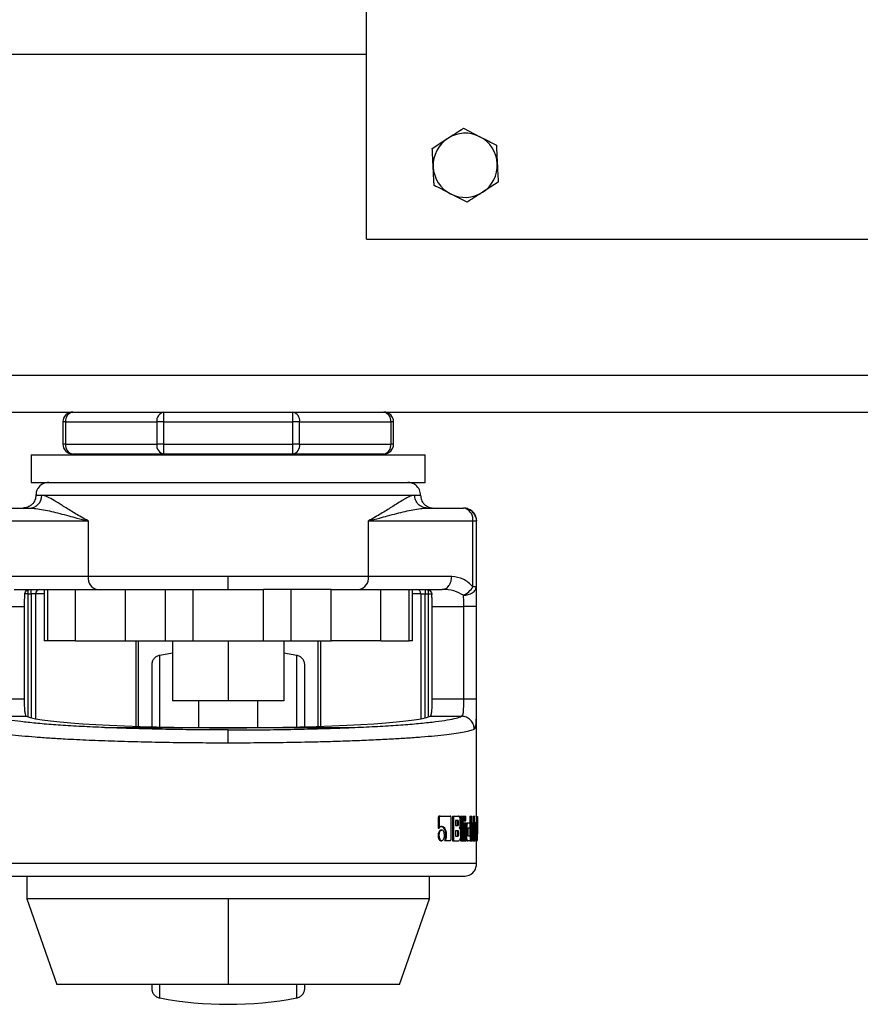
# Model space of a CAD drawing. Header units: millimetres. Extents: x 42 to 514, y 147 to 318.
# Tile 26 of 90: x 208.47 to 214.15, y 146.73 to 153.38. Entities that reach past the tile are written whole.
import ezdxf

# ---------------------------------------------------------------- set-up
doc = ezdxf.new("R2010")
doc.units = ezdxf.units.MM

msp = doc.modelspace()

# ---------------------------------------------------------------- linework, layer by layer
at = {"color": 7, "linetype": 'Continuous', "lineweight": 25}
for p, q in [((210.8149, 151.8998), (210.8149, 155.3998)), ((211.4692, 152.6497), (211.5805, 152.5926)), ((211.259, 152.514), (211.3641, 152.5819)), ((211.7042, 152.2857), (211.5991, 152.2178)), ((211.494, 152.15), (211.3827, 152.2071)), ((210.8149, 151.8998), (216.8149, 151.8998)), ((205.5483, 150.9832), (255.7483, 150.9832)), ((205.5483, 150.7332), (209.1467, 150.7332)), ((209.1467, 150.7332), (209.4467, 150.7332)), ((209.4467, 150.6665), (209.4467, 150.7332)), ((209.4467, 150.7332), (210.3165, 150.7332)), ((210.3165, 150.7332), (210.3165, 150.6665)), ((210.3165, 150.7332), (210.6165, 150.7332)), ((210.6165, 150.7332), (250.68, 150.7332)), ((208.7844, 150.6665), (208.7649, 150.6665)), ((208.7649, 150.6665), (208.7649, 150.5165)), ((208.7844, 150.5165), (208.7844, 150.6665)), ((208.7844, 150.6665), (209.3995, 150.6665)), ((209.3995, 150.6665), (209.3995, 150.5165)), ((209.4467, 150.6665), (209.3995, 150.6665)), ((209.4467, 150.5165), (209.4467, 150.6665)), ((209.4467, 150.6665), (210.3165, 150.6665)), ((210.3165, 150.6665), (210.3165, 150.5165)), ((210.3637, 150.6665), (210.3165, 150.6665)), ((210.3637, 150.5165), (210.3637, 150.6665)), ((210.3637, 150.6665), (210.9787, 150.6665)), ((210.9787, 150.6665), (210.9787, 150.5165)), ((210.9983, 150.6665), (210.9787, 150.6665)), ((210.9983, 150.5165), (210.9983, 150.6665)), ((208.7844, 150.5165), (208.7649, 150.5165)), ((208.7844, 150.5165), (209.3995, 150.5165)), ((209.4467, 150.5165), (209.3995, 150.5165)), ((209.4467, 150.5165), (210.3165, 150.5165)), ((209.4467, 150.4498), (209.4467, 150.5165)), ((210.3637, 150.5165), (210.3165, 150.5165)), ((210.3165, 150.5165), (210.3165, 150.4498)), ((210.3637, 150.5165), (210.9787, 150.5165)), ((210.9983, 150.5165), (210.9787, 150.5165)), ((208.5514, 150.4441), (208.5514, 150.2581)), ((208.5514, 150.4441), (211.2118, 150.4441)), ((209.4467, 150.4498), (208.8316, 150.4498)), ((208.8816, 150.4498), (208.8816, 150.4441)), ((210.3165, 150.4498), (209.4467, 150.4498)), ((210.9316, 150.4498), (210.3165, 150.4498)), ((210.8816, 150.4441), (210.8816, 150.4498)), ((211.2118, 150.2581), (211.2118, 150.4441)), ((208.5514, 150.2581), (211.2118, 150.2581)), ((208.5832, 150.1714), (208.6231, 150.1714)), ((208.6231, 150.1714), (211.1401, 150.1714)), ((211.1401, 150.1714), (211.18, 150.1714)), ((208.2931, 150.0846), (208.539, 150.0846)), ((211.2242, 150.0846), (211.4701, 150.0846)), ((208.2299, 149.9979), (208.9355, 149.9979)), ((208.9355, 149.9979), (208.9355, 149.622)), ((210.8276, 149.622), (210.8276, 149.9979)), ((210.8276, 149.9979), (211.5333, 149.9979)), ((211.5333, 149.553), (211.5333, 149.9979)), ((211.5333, 149.9979), (211.5567, 149.9979)), ((211.5524, 150.0205), (211.5567, 149.9979)), ((211.5567, 149.553), (211.5567, 149.9979)), ((211.5588, 148.0006), (211.5588, 149.9979)), ((208.9355, 149.622), (208.3729, 149.622)), ((209.8816, 149.622), (208.9355, 149.622)), ((209.8816, 149.5352), (209.8816, 149.622)), ((210.8276, 149.622), (209.8816, 149.622)), ((211.3902, 149.622), (210.8276, 149.622)), ((208.4362, 149.5352), (208.8508, 149.5352)), ((208.532, 149.5063), (208.532, 149.5352)), ((208.532, 149.5063), (208.5514, 149.5063)), ((208.5514, 149.5063), (208.5514, 149.5352)), ((208.5803, 149.5063), (208.5514, 149.5063)), ((208.5803, 149.5063), (208.5803, 148.6621)), ((208.6381, 149.5352), (208.6381, 149.1882)), ((208.661, 149.5352), (208.661, 149.1882)), ((208.8508, 149.1882), (208.8508, 149.5352)), ((208.8508, 149.5352), (209.1861, 149.5352)), ((209.1861, 149.5352), (209.1861, 149.1882)), ((209.1861, 149.5352), (209.2091, 149.5352)), ((209.4592, 149.1882), (209.4592, 149.5352)), ((209.6445, 149.1882), (209.6445, 149.5352)), ((209.6445, 149.5352), (210.1187, 149.5352)), ((210.1187, 149.1882), (210.1187, 149.5352)), ((210.304, 149.5352), (210.304, 149.1882)), ((210.577, 149.5352), (210.5541, 149.5352)), ((210.577, 149.1882), (210.577, 149.5352)), ((210.577, 149.5352), (210.9124, 149.5352)), ((210.9124, 149.1882), (210.9124, 149.5352)), ((210.9124, 149.5352), (211.327, 149.5352)), ((211.1022, 149.1882), (211.1022, 149.5352)), ((211.125, 149.1882), (211.125, 149.5352)), ((211.1829, 149.5063), (211.2118, 149.5063)), ((211.1829, 149.5063), (211.1829, 148.6621)), ((211.2118, 149.5352), (211.2118, 149.5063)), ((211.2118, 149.5063), (211.2311, 149.5063)), ((211.2311, 149.5352), (211.2311, 149.5063)), ((211.5567, 149.553), (211.5333, 149.553)), ((208.2914, 149.4195), (208.5042, 149.4195)), ((208.5042, 149.4195), (208.5042, 148.7938)), ((211.259, 148.7938), (211.259, 149.4195)), ((211.259, 149.4195), (211.4718, 149.4195)), ((211.4718, 148.7938), (211.4718, 149.4195)), ((211.5585, 148.7938), (211.5585, 149.4195)), ((208.661, 149.1882), (208.6381, 149.1882)), ((208.8508, 149.1882), (208.661, 149.1882)), ((208.8508, 149.1882), (209.1861, 149.1882)), ((209.1861, 149.1882), (209.4592, 149.1882)), ((209.2743, 149.1882), (209.2743, 148.6101)), ((209.4592, 149.1882), (209.6445, 149.1882)), ((209.5057, 149.1882), (209.5057, 148.7833)), ((209.6445, 149.1882), (210.1187, 149.1882)), ((209.8816, 149.1882), (209.8816, 148.7833)), ((210.1187, 149.1882), (210.304, 149.1882)), ((210.2575, 149.1882), (210.2575, 148.7833)), ((210.304, 149.1882), (210.577, 149.1882)), ((210.4889, 148.6101), (210.4889, 149.1882)), ((210.9124, 149.1882), (210.577, 149.1882)), ((210.9124, 149.1882), (211.1022, 149.1882)), ((211.125, 149.1882), (211.1022, 149.1882)), ((209.5057, 149.1048), (209.4193, 149.0901)), ((210.3439, 149.0901), (210.2575, 149.1048)), ((208.5042, 148.7938), (208.2914, 148.7938)), ((209.8816, 148.7833), (209.5057, 148.7833)), ((209.6816, 148.7833), (209.6816, 148.6023)), ((210.2575, 148.7833), (209.8816, 148.7833)), ((210.0816, 148.6023), (210.0816, 148.7833)), ((211.4718, 148.7938), (211.259, 148.7938)), ((211.5585, 148.7938), (211.4718, 148.7938)), ((208.3061, 148.6784), (208.5175, 148.6784)), ((211.2456, 148.6784), (211.4571, 148.6784)), ((209.0478, 148.6023), (210.7146, 148.6023)), ((211.299, 147.9907), (211.299, 147.9219)), ((211.299, 147.9907), (211.3046, 147.9907)), ((211.3046, 147.9907), (211.3046, 147.9219)), ((211.3065, 148.0049), (211.3121, 148.0049)), ((211.3121, 148.0049), (211.3802, 148.0049)), ((211.3867, 147.8528), (211.3867, 147.9907)), ((211.3956, 148.0049), (211.3956, 147.8382)), ((211.3956, 148.0049), (211.4016, 148.0049)), ((211.4016, 148.0049), (211.4016, 147.8382)), ((211.4016, 148.0049), (211.4367, 148.0049)), ((211.4326, 147.9741), (211.4156, 147.9741)), ((211.4156, 147.9741), (211.4156, 147.9412)), ((211.4297, 147.9496), (211.4297, 147.9658)), ((211.4359, 147.9658), (211.4297, 147.9658)), ((211.4359, 147.9496), (211.4359, 147.9658)), ((211.4483, 147.954), (211.4483, 147.9741)), ((211.4501, 148.0049), (211.4501, 147.8382)), ((211.4501, 148.0049), (211.4563, 148.0049)), ((211.4563, 148.0049), (211.4679, 148.0049)), ((211.4563, 148.0049), (211.4563, 147.8382)), ((211.4679, 147.8382), (211.4679, 148.0049)), ((211.4684, 148.0049), (211.4684, 147.9715)), ((211.4684, 148.0049), (211.4747, 148.0049)), ((211.4684, 147.9715), (211.4747, 147.9715)), ((211.4747, 148.0049), (211.4852, 148.0049)), ((211.4747, 148.0049), (211.4747, 147.9715)), ((211.4747, 147.9715), (211.4852, 147.9715)), ((211.4852, 147.9715), (211.4852, 148.0049)), ((211.5116, 148.0049), (211.5116, 147.9583)), ((211.5116, 148.0049), (211.5181, 148.0049)), ((211.5181, 148.0049), (211.5256, 148.0049)), ((211.5181, 148.0049), (211.5181, 147.8382)), ((211.5256, 147.8382), (211.5256, 148.0049)), ((211.5352, 148.0049), (211.5352, 147.9582)), ((211.5352, 148.0049), (211.5418, 148.0049)), ((211.5418, 148.0049), (211.5418, 147.8382)), ((211.5418, 148.0049), (211.547, 148.0049)), ((211.547, 147.8382), (211.547, 148.0049)), ((211.5588, 148.001), (211.5654, 148.001)), ((211.5655, 147.8388), (211.5655, 148.0004)), ((211.299, 147.9219), (211.3046, 147.9219)), ((211.3175, 147.9097), (211.3232, 147.9097)), ((211.4156, 147.9412), (211.4326, 147.9412)), ((211.4342, 147.9052), (211.4156, 147.9052)), ((211.4156, 147.9052), (211.4156, 147.8699)), ((211.4297, 147.9496), (211.4359, 147.9496)), ((211.4313, 147.8782), (211.4313, 147.8969)), ((211.4375, 147.8969), (211.4313, 147.8969)), ((211.4375, 147.8782), (211.4375, 147.8969)), ((211.4684, 147.9582), (211.4684, 147.8382)), ((211.4684, 147.9582), (211.4747, 147.9582)), ((211.4747, 147.9582), (211.4747, 147.8382)), ((211.4747, 147.9582), (211.4852, 147.9582)), ((211.4852, 147.8382), (211.4852, 147.9582)), ((211.4852, 147.93), (211.4914, 147.93)), ((211.4914, 147.93), (211.4914, 147.8665)), ((211.4931, 147.9583), (211.4995, 147.9583)), ((211.4995, 147.9583), (211.5139, 147.9583)), ((211.5009, 147.8799), (211.5009, 147.9174)), ((211.5032, 147.9257), (211.5139, 147.9257)), ((211.5116, 147.9257), (211.5116, 147.8716)), ((211.5139, 147.9257), (211.5139, 147.9583)), ((211.5261, 147.9582), (211.5256, 147.954)), ((211.5256, 147.9012), (211.5263, 147.9012)), ((211.5261, 147.9582), (211.5326, 147.9582)), ((211.5326, 147.9582), (211.5396, 147.9582)), ((211.5334, 147.9012), (211.5396, 147.9582)), ((211.5409, 147.8382), (211.5334, 147.9012)), ((211.5352, 147.9178), (211.5352, 147.8859)), ((211.547, 147.9604), (211.5536, 147.9604)), ((211.547, 147.9315), (211.55, 147.9315)), ((211.55, 147.9315), (211.55, 147.867)), ((211.5536, 147.9604), (211.5585, 147.9604)), ((211.5539, 147.9249), (211.5539, 147.9069)), ((211.5539, 147.9069), (211.5585, 147.9217)), ((211.5585, 147.9217), (211.5539, 147.9217)), ((211.5539, 147.8768), (211.5609, 147.9024)), ((211.5585, 147.9247), (211.554, 147.9247)), ((211.5577, 147.9332), (211.5549, 147.9332)), ((211.5585, 147.9607), (211.5652, 147.9607)), ((211.5585, 147.9217), (211.5585, 147.9247)), ((211.5609, 147.9024), (211.5609, 147.9315)), ((211.5652, 147.9607), (211.5652, 147.8842)), ((211.2987, 147.8739), (211.3044, 147.8739)), ((211.3175, 147.8382), (211.3232, 147.8382)), ((211.3416, 147.8386), (211.3474, 147.8386)), ((211.3474, 147.8386), (211.3802, 147.8386)), ((211.3481, 147.8742), (211.3539, 147.8742)), ((211.3956, 147.8382), (211.4016, 147.8382)), ((211.4016, 147.8382), (211.438, 147.8382)), ((211.4156, 147.8699), (211.4342, 147.8699)), ((211.4375, 147.8782), (211.4313, 147.8782)), ((211.4495, 147.8926), (211.4495, 147.869)), ((211.4501, 147.8382), (211.4563, 147.8382)), ((211.4563, 147.8382), (211.4679, 147.8382)), ((211.4684, 147.8382), (211.4747, 147.8382)), ((211.4747, 147.8382), (211.4852, 147.8382)), ((211.4852, 147.8665), (211.4914, 147.8665)), ((211.4931, 147.8382), (211.4995, 147.8382)), ((211.5139, 147.8382), (211.4995, 147.8382)), ((211.5032, 147.8716), (211.5139, 147.8716)), ((211.5139, 147.8716), (211.5139, 147.8382)), ((211.5139, 147.8382), (211.5181, 147.8382)), ((211.5181, 147.8382), (211.5256, 147.8382)), ((211.5256, 147.852), (211.5273, 147.8382)), ((211.5339, 147.8382), (211.5273, 147.8382)), ((211.5339, 147.8382), (211.5409, 147.8382)), ((211.5409, 147.8382), (211.5418, 147.8382)), ((211.5418, 147.8382), (211.547, 147.8382)), ((211.547, 147.867), (211.55, 147.867)), ((211.5536, 147.8382), (211.547, 147.8382)), ((211.5536, 147.8382), (211.5609, 147.8382)), ((211.5545, 147.8721), (211.5609, 147.8721)), ((211.5585, 147.8936), (211.5585, 147.8842)), ((211.5585, 147.8842), (211.5585, 147.8721)), ((211.5585, 147.8842), (211.5652, 147.8842)), ((211.5588, 147.6845), (211.5588, 147.8382)), ((211.5609, 147.8382), (211.5609, 147.8721)), ((211.5609, 147.849), (211.5653, 147.849)), ((211.5654, 147.8382), (211.5609, 147.8382)), ((211.5588, 147.6845), (208.2044, 147.6845)), ((208.5225, 147.5977), (208.5225, 147.4456)), ((211.2407, 147.4456), (211.2407, 147.5977)), ((208.5225, 147.4456), (208.7249, 146.8672)), ((209.8816, 147.4456), (208.5225, 147.4456)), ((209.8816, 147.4456), (209.8816, 146.8672)), ((211.2407, 147.4456), (209.8816, 147.4456)), ((211.0383, 146.8672), (211.2407, 147.4456)), ((209.8816, 146.8672), (208.7249, 146.8672)), ((211.0383, 146.8672), (209.8816, 146.8672))]:
    msp.add_line(p, q, dxfattribs=at)
at = {"color": 8, "linetype": 'Continuous', "lineweight": 25}
for p, q in [((205.5483, 153.1498), (210.8149, 153.1498)), ((211.5567, 149.9979), (211.5588, 149.9979)), ((208.532, 149.5063), (208.5032, 149.5063)), ((208.532, 148.6733), (208.532, 149.5063)), ((208.5514, 149.5063), (208.5514, 148.6682)), ((208.6381, 149.5063), (208.5803, 149.5063)), ((211.1829, 149.5063), (211.125, 149.5063)), ((211.2118, 148.6682), (211.2118, 149.5063)), ((211.2311, 149.5063), (211.26, 149.5063)), ((211.2311, 149.5063), (211.2311, 148.6733)), ((209.259, 148.6106), (209.259, 149.1882)), ((210.5042, 149.1882), (210.5042, 148.6106)), ((209.4193, 148.6023), (209.4193, 149.0901)), ((210.3439, 148.6023), (210.3439, 149.0901)), ((209.4193, 146.7763), (209.4193, 146.8672)), ((210.3439, 146.7763), (210.3439, 146.8672))]:
    msp.add_line(p, q, dxfattribs=at)
at = {"color": 7, "linetype": 'Continuous', "lineweight": 25, "flags": 128}
msp.add_lwpolyline([(211.4861, 150.0818), (211.4824, 150.083), (211.4701, 150.0846)], dxfattribs=at)
at = {"color": 7, "linetype": 'Continuous', "lineweight": 25}
for centre, radius, start, end in [((211.4816, 152.3998), 0.2167, 122.84575, 182.84575), ((211.4816, 152.3998), 0.2167, 62.84575, 122.84575), ((211.4816, 152.3998), 0.2167, 2.84575, 62.84575), ((211.4816, 152.3998), 0.2167, 182.84575, 242.84575), ((211.4816, 152.3998), 0.2167, 302.84575, 2.84575), ((211.4816, 152.3998), 0.2167, 242.84575, 302.84575), ((208.8316, 150.6665), 0.0667, 90, 180), ((208.8434, 150.6748), 0.0595, 101.42158, 188.04979), ((209.4584, 150.6748), 0.0595, 101.42173, 188.04964), ((210.3047, 150.6748), 0.0595, 351.951, 78.57819), ((210.9198, 150.6748), 0.0595, 351.95109, 78.57754), ((210.9316, 150.6665), 0.0667, 0, 90), ((208.8316, 150.5165), 0.0667, 180, 270), ((208.8434, 150.5082), 0.0595, 171.95023, 258.57839), ((209.4584, 150.5082), 0.0595, 171.95038, 258.57824), ((210.3047, 150.5082), 0.0595, 281.42184, 8.04897), ((210.9198, 150.5082), 0.0595, 281.42249, 8.04889), ((210.9316, 150.5165), 0.0667, 270, 360), ((208.5377, 150.1701), 0.0854, 270.908, 0.88035), ((209.0127, 149.6118), 0.0778, 172.49012, 259.66691), ((210.7505, 149.6118), 0.0778, 280.33296, 7.5098), ((208.6092, 149.5063), 0.0289, 90, 180), ((211.154, 149.5063), 0.0289, 0, 90), ((211.4081, 149.6278), 0.1458, 295.14135, 329.14052), ((209.8816, 149.2332), 2.5, 259.34286, 280.65714)]:
    msp.add_arc(centre, radius, start, end, dxfattribs=at)
at = {"color": 8, "linetype": 'Continuous', "lineweight": 25}
msp.add_arc((211.4499, 150.0062), 0.0838, 354.29816, 64.36425, dxfattribs=at)
at = {"color": 7, "linetype": 'Continuous', "lineweight": 25}
msp.add_ellipse((209.8816, 148.6934), major_axis=(1.3823, 0), ratio=0.067037, start_param=3.304073, end_param=6.120705, dxfattribs=at)
for points, knots in [([(211.3641, 152.5819), (211.3666, 152.5835), (211.4021, 152.6064), (211.4368, 152.6288), (211.4692, 152.6497)], [0, 0, 0, 0, 0.0702149, 1, 1, 1, 1]), ([(211.5805, 152.5926), (211.5831, 152.5913), (211.6207, 152.572), (211.6575, 152.5531), (211.6918, 152.5355)], [0, 0, 0, 0, 0.070215, 1, 1, 1, 1]), ([(211.2652, 152.3891), (211.2647, 152.3986), (211.2626, 152.4408), (211.2606, 152.482), (211.259, 152.514)], [0, 0, 0, 0, 0.22417, 1, 1, 1, 1]), ([(211.6918, 152.5355), (211.6934, 152.5036), (211.6954, 152.4623), (211.6975, 152.4201), (211.698, 152.4106)], [0, 0, 0, 0, 0.7758294, 1, 1, 1, 1]), ([(211.2714, 152.2641), (211.271, 152.2723), (211.269, 152.313), (211.2669, 152.3553), (211.2652, 152.3891)], [0, 0, 0, 0, 0.2011991, 1, 1, 1, 1]), ([(211.698, 152.4106), (211.6997, 152.3768), (211.7018, 152.3345), (211.7038, 152.2938), (211.7042, 152.2857)], [0, 0, 0, 0, 0.7988, 1, 1, 1, 1]), ([(211.3827, 152.2071), (211.3801, 152.2084), (211.3425, 152.2277), (211.3056, 152.2466), (211.2714, 152.2641)], [0, 0, 0, 0, 0.070215, 1, 1, 1, 1]), ([(211.5991, 152.2178), (211.5966, 152.2162), (211.5611, 152.1933), (211.5263, 152.1708), (211.494, 152.15)], [0, 0, 0, 0, 0.070218, 1, 1, 1, 1]), ([(208.6699, 150.2581), (208.6577, 150.2566), (208.6321, 150.2534), (208.603, 150.23), (208.586, 150.2008), (208.5841, 150.1809), (208.5832, 150.1714)], [0, 0, 0, 0, 0.270261, 0.562429, 0.789736, 1, 1, 1, 1]), ([(211.18, 150.1714), (211.1784, 150.1837), (211.1753, 150.2093), (211.1518, 150.2384), (211.1226, 150.2553), (211.1028, 150.2572), (211.0932, 150.2581)], [0, 0, 0, 0, 0.270261, 0.56243, 0.789736, 1, 1, 1, 1]), ([(208.5832, 150.1714), (208.582, 150.1605), (208.5803, 150.1437), (208.5694, 150.1235), (208.5582, 150.1096), (208.5443, 150.0984), (208.5241, 150.0876), (208.5074, 150.0858), (208.4964, 150.0846)], [0, 0, 0, 0, 0.239457, 0.368361, 0.500001, 0.631641, 0.760544, 1, 1, 1, 1]), ([(208.9355, 149.9979), (208.9202, 150.0065), (208.8909, 150.0229), (208.8505, 150.0469), (208.8134, 150.0695), (208.7784, 150.0913), (208.7378, 150.1169), (208.6948, 150.1431), (208.6531, 150.166), (208.633, 150.1696), (208.6231, 150.1714)], [0, 0, 0, 0, 0.107148, 0.204004, 0.302617, 0.401254, 0.499784, 0.672474, 0.839558, 1, 1, 1, 1]), ([(211.1401, 150.1714), (211.133, 150.1704), (211.118, 150.1684), (211.0896, 150.1547), (211.0558, 150.1356), (211.0209, 150.114), (210.9847, 150.0913), (210.9498, 150.0695), (210.9127, 150.0469), (210.8723, 150.0229), (210.843, 150.0065), (210.8276, 149.9979)], [0, 0, 0, 0, 0.118148, 0.249858, 0.368591, 0.500294, 0.598809, 0.69743, 0.796028, 0.892869, 1, 1, 1, 1]), ([(211.2242, 150.0846), (211.2136, 150.0858), (211.1973, 150.0876), (211.1777, 150.0984), (211.1643, 150.1096), (211.1534, 150.1235), (211.1429, 150.1437), (211.1412, 150.1605), (211.1401, 150.1714)], [0, 0, 0, 0, 0.239453, 0.368358, 0.499993, 0.631637, 0.760539, 1, 1, 1, 1]), ([(211.18, 150.1714), (211.1811, 150.1605), (211.1829, 150.1437), (211.1937, 150.1235), (211.2049, 150.1096), (211.2188, 150.0984), (211.239, 150.0876), (211.2558, 150.0858), (211.2667, 150.0846)], [0, 0, 0, 0, 0.239457, 0.368362, 0.500002, 0.631639, 0.760545, 1, 1, 1, 1]), ([(208.539, 150.0846), (208.5534, 150.084), (208.5836, 150.0827), (208.6334, 150.074), (208.6874, 150.0624), (208.7444, 150.0482), (208.8023, 150.0331), (208.8657, 150.0162), (208.9103, 150.0045), (208.9355, 149.9979)], [0, 0, 0, 0, 0.131765, 0.277316, 0.418181, 0.560577, 0.706888, 0.834347, 1, 1, 1, 1]), ([(210.8276, 149.9979), (210.8528, 150.0045), (210.8974, 150.0162), (210.9609, 150.0331), (211.0188, 150.0482), (211.0758, 150.0624), (211.1298, 150.074), (211.1796, 150.0827), (211.2098, 150.084), (211.2242, 150.0846)], [0, 0, 0, 0, 0.165652, 0.293112, 0.439423, 0.581819, 0.722684, 0.868235, 1, 1, 1, 1]), ([(211.5523, 150.0204), (211.5516, 150.0243), (211.5487, 150.0394), (211.5309, 150.0608), (211.5074, 150.0777), (211.4909, 150.0797), (211.4859, 150.0803)], [0, 0, 0, 0, 0.1257571, 0.4843304, 0.8429063, 1, 1, 1, 1]), ([(211.5581, 149.9979), (211.5575, 150.0072), (211.5563, 150.026), (211.5411, 150.0531), (211.517, 150.0743), (211.4968, 150.0801), (211.4868, 150.083)], [0, 0, 0, 0, 0.2465586, 0.5002044, 0.7539429, 1, 1, 1, 1]), ([(211.327, 149.5352), (211.335, 149.5364), (211.3472, 149.5381), (211.3619, 149.549), (211.372, 149.5602), (211.3802, 149.5741), (211.3881, 149.5943), (211.3894, 149.611), (211.3902, 149.622)], [0, 0, 0, 0, 0.239459, 0.368362, 0.499989, 0.631628, 0.760538, 1, 1, 1, 1]), ([(211.5333, 149.553), (211.5124, 149.5727), (211.4689, 149.6138), (211.4171, 149.6192), (211.3902, 149.622)], [0, 0, 0, 0, 0.479893, 1, 1, 1, 1]), ([(208.508, 149.5063), (208.5071, 149.4968), (208.5052, 149.4778), (208.5043, 149.446), (208.5042, 149.4263), (208.5042, 149.4195)], [0, 0, 0, 0, 0.396164, 0.792341, 1, 1, 1, 1]), ([(208.508, 149.5063), (208.5095, 149.511), (208.5125, 149.5204), (208.5265, 149.5322), (208.5395, 149.534), (208.5482, 149.5352)], [0, 0, 0, 0, 0.250302, 0.499829, 1, 1, 1, 1]), ([(209.2091, 149.5352), (209.254, 149.5352), (209.344, 149.5352), (209.4908, 149.5352), (209.5933, 149.5352), (209.6445, 149.5352)], [0, 0, 0, 0, 0.333233, 0.667335, 1, 1, 1, 1]), ([(210.5541, 149.5352), (210.5092, 149.5352), (210.4192, 149.5352), (210.2724, 149.5352), (210.1699, 149.5352), (210.1187, 149.5352)], [0, 0, 0, 0, 0.3332, 0.667301, 1, 1, 1, 1]), ([(211.215, 149.5352), (211.2237, 149.534), (211.2367, 149.5322), (211.2507, 149.5204), (211.2537, 149.511), (211.2551, 149.5063)], [0, 0, 0, 0, 0.50017, 0.749698, 1, 1, 1, 1]), ([(211.259, 149.4195), (211.2589, 149.4325), (211.2587, 149.4583), (211.2572, 149.4877), (211.2557, 149.5015), (211.2551, 149.5063)], [0, 0, 0, 0, 0.395756, 0.791504, 1, 1, 1, 1]), ([(211.4701, 149.4958), (211.4489, 149.5071), (211.4035, 149.5312), (211.3536, 149.5338), (211.327, 149.5352)], [0, 0, 0, 0, 0.466697, 1, 1, 1, 1]), ([(211.4701, 149.4958), (211.4807, 149.4968), (211.5029, 149.4989), (211.5317, 149.5123), (211.5519, 149.5313), (211.5552, 149.5459), (211.5567, 149.553)], [0, 0, 0, 0, 0.240595, 0.500018, 0.759425, 1, 1, 1, 1]), ([(211.4718, 149.4195), (211.4718, 149.4336), (211.4718, 149.4616), (211.4706, 149.4844), (211.4701, 149.4958)], [0, 0, 0, 0, 0.499947, 1, 1, 1, 1]), ([(211.5585, 149.4195), (211.5585, 149.4441), (211.5585, 149.4936), (211.5573, 149.5331), (211.5567, 149.553)], [0, 0, 0, 0, 0.496866, 1, 1, 1, 1]), ([(211.5585, 149.4195), (211.5572, 149.4195), (211.5551, 149.4195), (211.5442, 149.4195), (211.533, 149.4195), (211.5192, 149.4195), (211.4992, 149.4195), (211.4826, 149.4195), (211.4718, 149.4195)], [0, 0, 0, 0, 0.239696, 0.368498, 0.499997, 0.631465, 0.760294, 1, 1, 1, 1]), ([(209.4193, 149.0901), (209.4121, 149.088), (209.3972, 149.0836), (209.3793, 149.0679), (209.3672, 149.0474), (209.3656, 149.032), (209.3649, 149.0245)], [0, 0, 0, 0, 0.2423557, 0.4999989, 0.7576427, 1, 1, 1, 1]), ([(210.3983, 149.0245), (210.3975, 149.032), (210.396, 149.0474), (210.3839, 149.0679), (210.366, 149.0836), (210.3511, 149.088), (210.3439, 149.0901)], [0, 0, 0, 0, 0.2423574, 0.4999994, 0.7576422, 1, 1, 1, 1]), ([(209.3649, 149.0245), (209.3649, 149.0229), (209.3649, 149.0196), (209.3649, 148.9936), (209.3649, 148.9533), (209.3649, 148.8989), (209.3649, 148.8332), (209.3649, 148.758), (209.3649, 148.683), (209.3649, 148.6302), (209.3649, 148.6078)], [0, 0, 0, 0, 0.138134, 0.275214, 0.410204, 0.542178, 0.670346, 0.794046, 0.912777, 1, 1, 1, 1]), ([(210.3983, 148.6077), (210.3983, 148.6301), (210.3983, 148.683), (210.3983, 148.758), (210.3983, 148.8332), (210.3983, 148.8989), (210.3983, 148.9533), (210.3983, 148.9936), (210.3983, 149.0196), (210.3983, 149.0229), (210.3983, 149.0245)], [0, 0, 0, 0, 0.087352, 0.206066, 0.329748, 0.457898, 0.589853, 0.724825, 0.861885, 1, 1, 1, 1]), ([(208.5042, 148.7938), (208.5043, 148.7808), (208.5045, 148.7549), (208.5063, 148.7204), (208.5095, 148.6942), (208.5135, 148.6813), (208.5166, 148.6791), (208.5175, 148.6784)], [0, 0, 0, 0, 0.222566, 0.445129, 0.667772, 0.891012, 1, 1, 1, 1]), ([(211.2456, 148.6784), (211.2476, 148.6805), (211.2516, 148.6848), (211.2556, 148.7071), (211.258, 148.7383), (211.2589, 148.7691), (211.259, 148.7879), (211.259, 148.7938)], [0, 0, 0, 0, 0.2258424, 0.4517919, 0.6758206, 0.8986875, 1, 1, 1, 1]), ([(211.4571, 148.6784), (211.4601, 148.6809), (211.4663, 148.6859), (211.4703, 148.7129), (211.4717, 148.7501), (211.4717, 148.7792), (211.4718, 148.7938)], [0, 0, 0, 0, 0.2520643, 0.5017159, 0.7505792, 1, 1, 1, 1]), ([(211.543, 148.5918), (211.5462, 148.596), (211.5525, 148.6045), (211.5568, 148.6501), (211.5581, 148.7046), (211.5585, 148.7545), (211.5585, 148.7806), (211.5585, 148.7938)], [0, 0, 0, 0, 0.249862, 0.499504, 0.748844, 0.873756, 1, 1, 1, 1]), ([(209.8816, 148.5864), (209.8182, 148.5865), (209.6916, 148.5868), (209.5043, 148.5892), (209.3224, 148.5929), (209.1485, 148.5981), (208.985, 148.6046), (208.8343, 148.6124), (208.6985, 148.6213), (208.5796, 148.6313), (208.4792, 148.6421), (208.3991, 148.6537), (208.3386, 148.6658), (208.317, 148.6742), (208.3061, 148.6784)], [0, 0, 0, 0, 0.083265, 0.166495, 0.249769, 0.333064, 0.416337, 0.499665, 0.583022, 0.66636, 0.749751, 0.833168, 0.916563, 1, 1, 1, 1]), ([(209.8816, 148.5864), (209.9449, 148.5865), (210.0716, 148.5868), (210.2588, 148.5892), (210.4408, 148.5929), (210.6147, 148.5981), (210.7782, 148.6046), (210.9289, 148.6124), (211.0647, 148.6213), (211.1835, 148.6313), (211.284, 148.6421), (211.364, 148.6537), (211.4245, 148.6658), (211.4462, 148.6742), (211.4571, 148.6784)], [0, 0, 0, 0, 0.083258, 0.166488, 0.249769, 0.333057, 0.41633, 0.499665, 0.583013, 0.666352, 0.749752, 0.833164, 0.916556, 1, 1, 1, 1]), ([(211.543, 148.5918), (211.5416, 148.6031), (211.5389, 148.6256), (211.5189, 148.6541), (211.4906, 148.6742), (211.4683, 148.677), (211.4571, 148.6784)], [0, 0, 0, 0, 0.249998, 0.499998, 0.749994, 1, 1, 1, 1]), ([(208.2202, 148.5918), (208.2289, 148.5885), (208.2454, 148.5822), (208.2874, 148.5729), (208.3394, 148.5641), (208.4064, 148.5554), (208.4852, 148.5471), (208.5762, 148.5393), (208.6741, 148.5322), (208.7938, 148.525), (208.9387, 148.5179), (209.1114, 148.5114), (209.2939, 148.5063), (209.4847, 148.5026), (209.6822, 148.5002), (209.8153, 148.4999), (209.8816, 148.4998)], [0, 0, 0, 0, 0.066618, 0.125141, 0.189874, 0.250254, 0.316304, 0.380007, 0.44136, 0.500367, 0.585654, 0.668945, 0.75024, 0.834102, 0.917354, 1, 1, 1, 1]), ([(209.8816, 148.4998), (209.9479, 148.4999), (210.081, 148.5002), (210.2785, 148.5026), (210.4536, 148.506), (210.6061, 148.5101), (210.7377, 148.5146), (210.8646, 148.5199), (210.9817, 148.5257), (211.089, 148.5322), (211.187, 148.5393), (211.278, 148.5471), (211.3567, 148.5554), (211.4238, 148.5641), (211.4758, 148.5729), (211.5178, 148.5822), (211.5342, 148.5885), (211.543, 148.5918)], [0, 0, 0, 0, 0.082641, 0.165888, 0.249744, 0.31054, 0.372458, 0.4355, 0.499666, 0.558668, 0.620018, 0.683716, 0.749762, 0.810139, 0.874867, 0.933386, 1, 1, 1, 1]), ([(209.8816, 148.4998), (209.8816, 148.5107), (209.8816, 148.5324), (209.8816, 148.5603), (209.8816, 148.5806), (209.8816, 148.5844), (209.8816, 148.5864)], [0, 0, 0, 0, 0.249989, 0.49999, 0.750008, 1, 1, 1, 1]), ([(211.3065, 148.0049), (211.3054, 148.0046), (211.3034, 148.0042), (211.301, 148.0008), (211.2994, 147.9966), (211.299, 147.993), (211.299, 147.9911), (211.299, 147.9907)], [0, 0, 0, 0, 0.270741, 0.516647, 0.734682, 0.950507, 1, 1, 1, 1]), ([(211.3121, 148.0049), (211.3112, 148.0047), (211.3093, 148.0044), (211.307, 148.0014), (211.3053, 147.9974), (211.3047, 147.9936), (211.3046, 147.9914), (211.3046, 147.9907)], [0, 0, 0, 0, 0.237706, 0.478404, 0.691233, 0.914863, 1, 1, 1, 1]), ([(211.3867, 147.9907), (211.3866, 147.9925), (211.3865, 147.996), (211.3852, 148.0002), (211.3835, 148.0033), (211.3818, 148.0047), (211.3807, 148.0048), (211.3802, 148.0049)], [0, 0, 0, 0, 0.231934, 0.466816, 0.67426, 0.86695, 1, 1, 1, 1]), ([(211.4297, 147.9658), (211.4297, 147.9673), (211.4296, 147.9694), (211.429, 147.9719), (211.4283, 147.9733), (211.4274, 147.9741), (211.4267, 147.9741), (211.4265, 147.9741)], [0, 0, 0, 0, 0.316426, 0.47011, 0.625313, 0.841594, 1, 1, 1, 1]), ([(211.4359, 147.9658), (211.4358, 147.9673), (211.4358, 147.9694), (211.4352, 147.9719), (211.4345, 147.9733), (211.4335, 147.9741), (211.4329, 147.9741), (211.4326, 147.9741)], [0, 0, 0, 0, 0.314477, 0.468344, 0.622931, 0.839472, 1, 1, 1, 1]), ([(211.4483, 147.9741), (211.4481, 147.9774), (211.4479, 147.9841), (211.4456, 147.9937), (211.4425, 148.0011), (211.4391, 148.0046), (211.4373, 148.0048), (211.4367, 148.0049)], [0, 0, 0, 0, 0.211256, 0.417876, 0.697721, 0.899693, 1, 1, 1, 1]), ([(211.5588, 148.0006), (211.5588, 148), (211.5588, 147.9991), (211.5587, 147.9946), (211.5586, 147.9876), (211.5585, 147.9759), (211.5585, 147.9665), (211.5585, 147.9607)], [0, 0, 0, 0, 0.230823, 0.374166, 0.519317, 0.701073, 1, 1, 1, 1]), ([(211.5654, 148.001), (211.5655, 148.0008), (211.5655, 148.0005), (211.5654, 147.9974), (211.5653, 147.9913), (211.5652, 147.9827), (211.5652, 147.9722), (211.5652, 147.9641), (211.5652, 147.9607)], [0, 0, 0, 0, 0.202685, 0.407292, 0.523082, 0.638638, 0.845685, 1, 1, 1, 1]), ([(211.3175, 147.9097), (211.3152, 147.9093), (211.3104, 147.9084), (211.3046, 147.9007), (211.3004, 147.8907), (211.2989, 147.8812), (211.2988, 147.8755), (211.2987, 147.8739)], [0, 0, 0, 0, 0.241093, 0.484213, 0.693279, 0.917417, 1, 1, 1, 1]), ([(211.3232, 147.9097), (211.3209, 147.9093), (211.3161, 147.9084), (211.3102, 147.9006), (211.306, 147.8905), (211.3045, 147.881), (211.3044, 147.8754), (211.3044, 147.8739)], [0, 0, 0, 0, 0.242934, 0.488105, 0.698128, 0.921099, 1, 1, 1, 1]), ([(211.3233, 147.9349), (211.321, 147.9346), (211.3157, 147.9339), (211.3092, 147.9288), (211.3057, 147.9236), (211.3046, 147.9219)], [0, 0, 0, 0, 0.350405, 0.792546, 1, 1, 1, 1]), ([(211.3176, 147.9349), (211.3199, 147.9346), (211.3255, 147.934), (211.3338, 147.9273), (211.3413, 147.9142), (211.3471, 147.8961), (211.3477, 147.8815), (211.3481, 147.8742)], [0, 0, 0, 0, 0.140586, 0.342322, 0.543211, 0.771876, 1, 1, 1, 1]), ([(211.3415, 147.8739), (211.3412, 147.8785), (211.3408, 147.8877), (211.3368, 147.8988), (211.3317, 147.9067), (211.3269, 147.9095), (211.324, 147.9097), (211.3232, 147.9097)], [0, 0, 0, 0, 0.243038, 0.488038, 0.699971, 0.923037, 1, 1, 1, 1]), ([(211.3233, 147.9349), (211.3256, 147.9346), (211.3313, 147.934), (211.3396, 147.9272), (211.3472, 147.914), (211.3529, 147.8959), (211.3536, 147.8814), (211.3539, 147.8742)], [0, 0, 0, 0, 0.141691, 0.344207, 0.545925, 0.775186, 1, 1, 1, 1]), ([(211.4265, 147.9412), (211.427, 147.9413), (211.4278, 147.9414), (211.4288, 147.9429), (211.4294, 147.9447), (211.4297, 147.947), (211.4297, 147.9488), (211.4297, 147.9496)], [0, 0, 0, 0, 0.305778, 0.462906, 0.621071, 0.820725, 1, 1, 1, 1]), ([(211.4313, 147.8969), (211.4313, 147.8983), (211.4312, 147.9005), (211.4306, 147.903), (211.4299, 147.9044), (211.429, 147.9051), (211.4284, 147.9051), (211.4281, 147.9052)], [0, 0, 0, 0, 0.322748, 0.475898, 0.630363, 0.845586, 1, 1, 1, 1]), ([(211.4326, 147.9412), (211.4331, 147.9413), (211.4339, 147.9414), (211.4348, 147.9426), (211.4355, 147.9444), (211.4358, 147.9468), (211.4358, 147.9486), (211.4359, 147.9496)], [0, 0, 0, 0, 0.2724722, 0.4361038, 0.6013097, 0.7924744, 1, 1, 1, 1]), ([(211.4375, 147.8969), (211.4374, 147.8983), (211.4374, 147.9005), (211.4368, 147.9029), (211.436, 147.9044), (211.4352, 147.9051), (211.4345, 147.9051), (211.4342, 147.9052)], [0, 0, 0, 0, 0.320989, 0.474047, 0.627932, 0.843459, 1, 1, 1, 1]), ([(211.4428, 147.9235), (211.4436, 147.9244), (211.445, 147.9261), (211.4467, 147.9311), (211.448, 147.9405), (211.4482, 147.9485), (211.4483, 147.954)], [0, 0, 0, 0, 0.186614, 0.343342, 0.548864, 1, 1, 1, 1]), ([(211.4428, 147.9235), (211.4436, 147.9228), (211.4453, 147.9214), (211.4474, 147.9156), (211.4491, 147.9058), (211.4494, 147.8976), (211.4495, 147.8926)], [0, 0, 0, 0, 0.175795, 0.36931, 0.612764, 1, 1, 1, 1]), ([(211.4931, 147.9583), (211.4921, 147.9579), (211.4901, 147.9572), (211.4876, 147.9509), (211.4858, 147.9432), (211.4854, 147.9372), (211.4852, 147.9343)], [0, 0, 0, 0, 0.271569, 0.545368, 0.779829, 1, 1, 1, 1]), ([(211.4995, 147.9583), (211.4985, 147.9579), (211.4965, 147.9572), (211.4939, 147.9509), (211.4921, 147.9427), (211.4915, 147.9353), (211.4914, 147.931), (211.4914, 147.93)], [0, 0, 0, 0, 0.246086, 0.494038, 0.70646, 0.932694, 1, 1, 1, 1]), ([(211.5009, 147.9174), (211.5009, 147.9186), (211.501, 147.9204), (211.5013, 147.9229), (211.5017, 147.9245), (211.5024, 147.9256), (211.5029, 147.9257), (211.5032, 147.9257)], [0, 0, 0, 0, 0.249327, 0.41207, 0.576478, 0.763913, 1, 1, 1, 1]), ([(211.5326, 147.9582), (211.5322, 147.9543), (211.5317, 147.9502), (211.5312, 147.9456), (211.5311, 147.9446), (211.5309, 147.9434), (211.5308, 147.9424), (211.5307, 147.9414), (211.5306, 147.9407), (211.5305, 147.9397), (211.5304, 147.9388), (211.5303, 147.9378), (211.5302, 147.9371), (211.5301, 147.9363), (211.53, 147.9356), (211.5299, 147.9349), (211.5298, 147.9339), (211.5296, 147.9322), (211.529, 147.9269), (211.5281, 147.9201), (211.5273, 147.9133), (211.5269, 147.9099), (211.5267, 147.9081), (211.5266, 147.9071), (211.5265, 147.9061), (211.5263, 147.9042), (211.5263, 147.9024), (211.5263, 147.9012)], [0, 0, 0, 0, 0.206879, 0.219805, 0.245655, 0.258582, 0.284434, 0.297358, 0.310286, 0.32321, 0.349121, 0.362046, 0.374971, 0.387893, 0.400816, 0.413738, 0.426661, 0.452501, 0.504268, 0.711094, 0.81455, 0.866256, 0.892087, 0.90502, 0.91799, 0.943848, 1, 1, 1, 1]), ([(211.5263, 147.9012), (211.5263, 147.9006), (211.5263, 147.8998), (211.5263, 147.8987), (211.5264, 147.8976), (211.5265, 147.8966), (211.5267, 147.8948), (211.5273, 147.8896), (211.5284, 147.8811), (211.5308, 147.863), (211.5326, 147.8487), (211.5339, 147.8382)], [0, 0, 0, 0, 0.022891, 0.034368, 0.045804, 0.068734, 0.08019, 0.125992, 0.309295, 0.492423, 1, 1, 1, 1]), ([(211.5536, 147.9604), (211.5532, 147.96), (211.5523, 147.9593), (211.5511, 147.953), (211.5503, 147.9448), (211.55, 147.9372), (211.55, 147.9327), (211.55, 147.9315)], [0, 0, 0, 0, 0.242794, 0.487228, 0.701551, 0.91994, 1, 1, 1, 1]), ([(211.5549, 147.9332), (211.5547, 147.9331), (211.5545, 147.9328), (211.5541, 147.9308), (211.5539, 147.9283), (211.5539, 147.9262), (211.5539, 147.9251), (211.5539, 147.9249)], [0, 0, 0, 0, 0.272299, 0.519476, 0.755447, 0.965062, 1, 1, 1, 1]), ([(211.5585, 147.9247), (211.5585, 147.926), (211.5585, 147.928), (211.5583, 147.9305), (211.5582, 147.932), (211.558, 147.9331), (211.5578, 147.9332), (211.5577, 147.9332)], [0, 0, 0, 0, 0.273271, 0.436338, 0.60059, 0.749219, 1, 1, 1, 1]), ([(211.5609, 147.9315), (211.5609, 147.9352), (211.5608, 147.9426), (211.5603, 147.9516), (211.5597, 147.9579), (211.559, 147.9602), (211.5586, 147.9604), (211.5585, 147.9604)], [0, 0, 0, 0, 0.2427922, 0.4869735, 0.7008521, 0.9204725, 1, 1, 1, 1]), ([(211.2987, 147.8739), (211.299, 147.8694), (211.2994, 147.8603), (211.3035, 147.8492), (211.3088, 147.8414), (211.3137, 147.8385), (211.3167, 147.8383), (211.3175, 147.8382)], [0, 0, 0, 0, 0.24103, 0.484229, 0.693424, 0.913018, 1, 1, 1, 1]), ([(211.3044, 147.8739), (211.3046, 147.8693), (211.3051, 147.8601), (211.3092, 147.849), (211.3146, 147.8413), (211.3195, 147.8384), (211.3224, 147.8383), (211.3232, 147.8382)], [0, 0, 0, 0, 0.24309, 0.48832, 0.697718, 0.916669, 1, 1, 1, 1]), ([(211.3232, 147.8382), (211.3256, 147.8387), (211.3303, 147.8396), (211.336, 147.8473), (211.3399, 147.8574), (211.3414, 147.8668), (211.3414, 147.8724), (211.3415, 147.8739)], [0, 0, 0, 0, 0.243009, 0.488056, 0.701065, 0.919144, 1, 1, 1, 1]), ([(211.3481, 147.8742), (211.3479, 147.8697), (211.3476, 147.862), (211.3454, 147.8498), (211.3431, 147.8429), (211.3416, 147.8386)], [0, 0, 0, 0, 0.347853, 0.596185, 1, 1, 1, 1]), ([(211.3539, 147.8742), (211.3537, 147.8697), (211.3533, 147.8587), (211.3505, 147.8467), (211.348, 147.8401), (211.3474, 147.8386)], [0, 0, 0, 0, 0.351386, 0.853985, 1, 1, 1, 1]), ([(211.3802, 147.8386), (211.3811, 147.8388), (211.3827, 147.8391), (211.3847, 147.8421), (211.3861, 147.8461), (211.3866, 147.8499), (211.3867, 147.8522), (211.3867, 147.8528)], [0, 0, 0, 0, 0.23732, 0.47737, 0.692822, 0.918193, 1, 1, 1, 1]), ([(211.4281, 147.8699), (211.4286, 147.8699), (211.4293, 147.8701), (211.4303, 147.8713), (211.4309, 147.873), (211.4313, 147.8755), (211.4313, 147.8773), (211.4313, 147.8782)], [0, 0, 0, 0, 0.2709017, 0.4312453, 0.5935814, 0.7926579, 1, 1, 1, 1]), ([(211.4342, 147.8699), (211.4347, 147.8699), (211.4355, 147.87), (211.4364, 147.8712), (211.437, 147.873), (211.4374, 147.8755), (211.4374, 147.8773), (211.4375, 147.8782)], [0, 0, 0, 0, 0.266357, 0.428993, 0.592955, 0.790511, 1, 1, 1, 1]), ([(211.4495, 147.869), (211.4494, 147.8656), (211.4491, 147.8589), (211.4468, 147.8493), (211.4437, 147.8419), (211.4404, 147.8385), (211.4385, 147.8383), (211.438, 147.8382)], [0, 0, 0, 0, 0.212346, 0.418191, 0.69951, 0.90608, 1, 1, 1, 1]), ([(211.4852, 147.8639), (211.4853, 147.861), (211.4855, 147.8543), (211.4874, 147.846), (211.4898, 147.8401), (211.4918, 147.8383), (211.4929, 147.8382), (211.4931, 147.8382)], [0, 0, 0, 0, 0.209002, 0.482873, 0.714222, 0.944589, 1, 1, 1, 1]), ([(211.4995, 147.8382), (211.4985, 147.8386), (211.4964, 147.8394), (211.4938, 147.8461), (211.492, 147.8545), (211.4915, 147.8617), (211.4914, 147.8657), (211.4914, 147.8665)], [0, 0, 0, 0, 0.254539, 0.510698, 0.728387, 0.945229, 1, 1, 1, 1]), ([(211.5032, 147.8716), (211.5028, 147.8717), (211.5022, 147.8719), (211.5015, 147.8734), (211.5011, 147.8752), (211.5009, 147.8775), (211.5009, 147.8792), (211.5009, 147.8799)], [0, 0, 0, 0, 0.324243, 0.475463, 0.62685, 0.831163, 1, 1, 1, 1]), ([(211.5536, 147.8382), (211.5532, 147.8386), (211.5523, 147.8393), (211.5511, 147.8457), (211.5503, 147.854), (211.55, 147.8615), (211.55, 147.8659), (211.55, 147.867)], [0, 0, 0, 0, 0.246501, 0.494871, 0.706878, 0.924841, 1, 1, 1, 1]), ([(211.5545, 147.8721), (211.5544, 147.8722), (211.5543, 147.8722), (211.5541, 147.8728), (211.554, 147.8734), (211.5539, 147.8747), (211.5539, 147.8759), (211.5539, 147.8768)], [0, 0, 0, 0, 0.334227, 0.462747, 0.562613, 0.662195, 1, 1, 1, 1]), ([(211.5653, 147.849), (211.5653, 147.8516), (211.5652, 147.8569), (211.5652, 147.8695), (211.5652, 147.8785), (211.5652, 147.8842)], [0, 0, 0, 0, 0.266931, 0.537097, 1, 1, 1, 1]), ([(211.5654, 147.8388), (211.5655, 147.8389), (211.5655, 147.8391), (211.5654, 147.8418), (211.5653, 147.8467), (211.5653, 147.849)], [0, 0, 0, 0, 0.1855537, 0.6043619, 1, 1, 1, 1]), ([(211.472, 147.5977), (211.4843, 147.5993), (211.5099, 147.6024), (211.539, 147.6259), (211.556, 147.6551), (211.5579, 147.6749), (211.5588, 147.6845)], [0, 0, 0, 0, 0.270263, 0.56243, 0.789738, 1, 1, 1, 1]), ([(208.2911, 147.5977), (208.2923, 147.5977), (208.2948, 147.5977), (208.316, 147.5977), (208.3535, 147.5977), (208.4123, 147.5977), (208.4962, 147.5977), (208.5982, 147.5977), (208.7131, 147.5977), (208.8355, 147.5977), (208.9758, 147.5977), (209.133, 147.5977), (209.3054, 147.5977), (209.4901, 147.5977), (209.6835, 147.5977), (209.8816, 147.5977), (210.0796, 147.5977), (210.2731, 147.5977), (210.4578, 147.5977), (210.6301, 147.5977), (210.7874, 147.5977), (210.9277, 147.5977), (211.0501, 147.5977), (211.1649, 147.5977), (211.2669, 147.5977), (211.3509, 147.5977), (211.4097, 147.5977), (211.4471, 147.5977), (211.4683, 147.5977), (211.4708, 147.5977), (211.472, 147.5977)], [0, 0, 0, 0, 0.0282562, 0.0583846, 0.0903507, 0.1258618, 0.1640107, 0.2048411, 0.2374623, 0.2716129, 0.3071921, 0.3440553, 0.3820155, 0.4208413, 0.4602674, 0.5, 0.5397326, 0.5791588, 0.6179845, 0.6559448, 0.692808, 0.7283871, 0.7625378, 0.7951589, 0.8359928, 0.8741416, 0.9096493, 0.9416186, 0.9717454, 1, 1, 1, 1]), ([(209.3649, 146.8672), (209.3649, 146.8608), (209.3649, 146.8449), (209.3649, 146.843), (209.3649, 146.8418)], [0, 0, 0, 0, 0.400656, 1, 1, 1, 1]), ([(209.3649, 146.8418), (209.3656, 146.8344), (209.3672, 146.819), (209.3793, 146.7984), (209.3972, 146.7827), (209.4121, 146.7784), (209.4193, 146.7763)], [0, 0, 0, 0, 0.242357, 0.5, 0.757644, 1, 1, 1, 1]), ([(210.3439, 146.7763), (210.3511, 146.7784), (210.366, 146.7827), (210.3839, 146.7984), (210.396, 146.819), (210.3975, 146.8344), (210.3983, 146.8418)], [0, 0, 0, 0, 0.242358, 0.500001, 0.757643, 1, 1, 1, 1]), ([(210.3983, 146.8418), (210.3983, 146.843), (210.3983, 146.8449), (210.3983, 146.8608), (210.3983, 146.8672)], [0, 0, 0, 0, 0.599344, 1, 1, 1, 1])]:
    msp.add_open_spline(points, degree=3, knots=knots, dxfattribs=at)
at = {"color": 8, "linetype": 'Continuous', "lineweight": 25}
msp.add_open_spline([(211.4867, 150.0814), (211.4919, 150.0808), (211.5029, 150.0794), (211.5179, 150.0708), (211.5319, 150.0597), (211.5428, 150.0457), (211.5507, 150.0326), (211.552, 150.0236), (211.5524, 150.0205)], degree=3, knots=[0, 0, 0, 0, 0.162044, 0.344731, 0.531295, 0.717858, 0.900544, 1, 1, 1, 1], dxfattribs=at)

doc.saveas('drawing.dxf')
